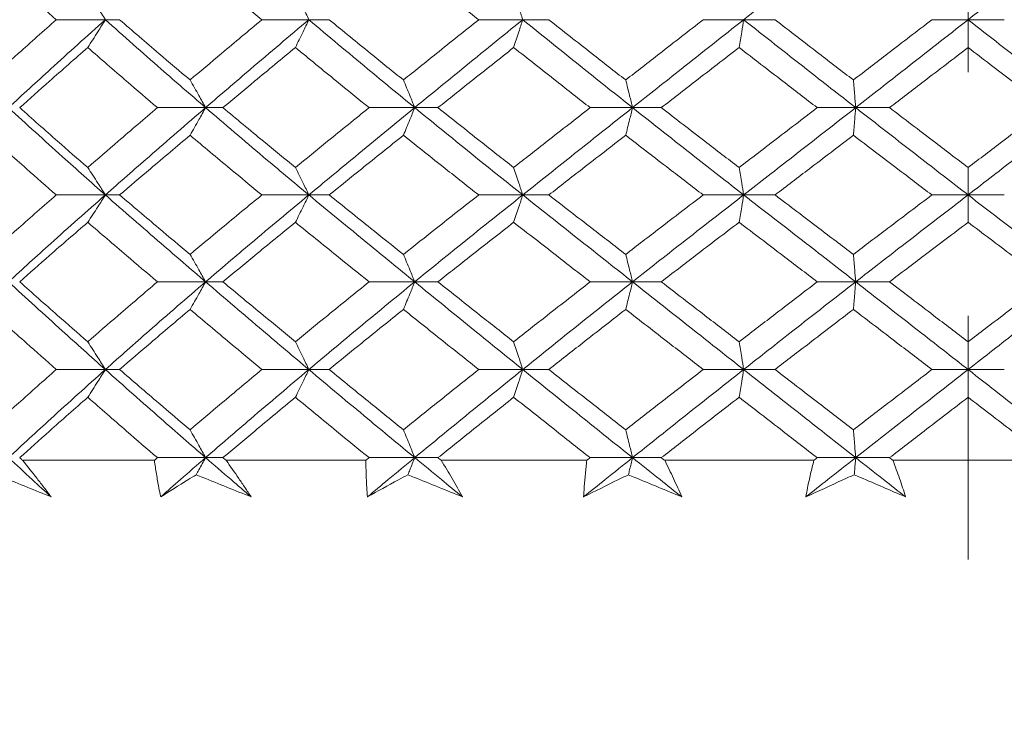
# Model space of a CAD drawing. Header units: inches. Extents: x 1.4 to 30, y 0.7 to 21.5.
# Tile 33 of 93: x 12.432 to 12.836, y 4.473 to 4.763. Entities that reach past the tile are written whole.
import ezdxf

# ---------------------------------------------------------------- set-up
doc = ezdxf.new("R2010")
doc.units = ezdxf.units.IN
doc.header["$MEASUREMENT"] = 0
doc.linetypes.add('CENTERX2', pattern=[0.8, 0.5, -0.1, 0.1, -0.1])

msp = doc.modelspace()

# ---------------------------------------------------------------- linework, layer by layer
at = {"color": 7, "linetype": 'CENTERX2', "lineweight": 0}
msp.add_line((12.8208, 0.74175), (12.8208, 9.13883), dxfattribs=at)
at = {"color": 7, "linetype": 'Continuous', "lineweight": 15}
for p, q in [((12.46671, 4.7633), (12.44654, 4.7633)), ((12.46671, 4.7633), (12.47257, 4.7633)), ((12.55023, 4.7633), (12.53095, 4.7633)), ((12.55023, 4.7633), (12.55857, 4.7633)), ((12.63801, 4.7633), (12.61993, 4.7633)), ((12.63801, 4.7633), (12.64871, 4.7633)), ((12.72868, 4.7633), (12.71208, 4.7633)), ((12.72868, 4.7633), (12.74155, 4.7633)), ((12.8208, 4.7633), (12.80595, 4.7633)), ((12.8208, 4.7633), (12.83565, 4.7633)), ((12.50785, 4.72721), (12.48809, 4.72721)), ((12.50785, 4.72721), (12.51497, 4.72721)), ((12.59367, 4.72721), (12.57496, 4.72721)), ((12.59367, 4.72721), (12.60321, 4.72721)), ((12.68307, 4.72721), (12.6657, 4.72721)), ((12.68307, 4.72721), (12.69488, 4.72721)), ((12.77465, 4.72721), (12.75889, 4.72721)), ((12.77465, 4.72721), (12.78854, 4.72721)), ((12.46671, 4.69139), (12.44654, 4.69139)), ((12.46671, 4.69139), (12.47257, 4.69139)), ((12.55023, 4.69139), (12.53095, 4.69139)), ((12.55023, 4.69139), (12.55857, 4.69139)), ((12.63801, 4.69139), (12.61993, 4.69139)), ((12.63801, 4.69139), (12.64871, 4.69139)), ((12.72868, 4.69139), (12.71208, 4.69139)), ((12.72868, 4.69139), (12.74155, 4.69139)), ((12.8208, 4.69139), (12.80595, 4.69139)), ((12.8208, 4.69139), (12.83565, 4.69139)), ((12.50785, 4.65572), (12.48809, 4.65572)), ((12.50785, 4.65572), (12.51497, 4.65572)), ((12.59367, 4.65572), (12.57496, 4.65572)), ((12.59367, 4.65572), (12.60321, 4.65572)), ((12.68307, 4.65572), (12.6657, 4.65572)), ((12.68307, 4.65572), (12.69488, 4.65572)), ((12.77465, 4.65572), (12.75889, 4.65572)), ((12.77465, 4.65572), (12.78854, 4.65572)), ((12.46671, 4.61975), (12.44654, 4.61975)), ((12.46671, 4.61975), (12.47257, 4.61975)), ((12.55023, 4.61975), (12.53095, 4.61975)), ((12.55023, 4.61975), (12.55857, 4.61975)), ((12.63801, 4.61975), (12.61993, 4.61975)), ((12.63801, 4.61975), (12.64871, 4.61975)), ((12.72868, 4.61975), (12.71208, 4.61975)), ((12.72868, 4.61975), (12.74155, 4.61975)), ((12.8208, 4.61975), (12.80595, 4.61975)), ((12.8208, 4.61975), (12.83565, 4.61975)), ((12.50785, 4.58358), (12.48809, 4.58358)), ((12.50785, 4.58358), (12.51497, 4.58358)), ((12.59367, 4.58358), (12.57496, 4.58358)), ((12.59367, 4.58358), (12.60321, 4.58358)), ((12.68307, 4.58358), (12.6657, 4.58358)), ((12.68307, 4.58358), (12.69488, 4.58358)), ((12.77465, 4.58358), (12.75889, 4.58358)), ((12.77465, 4.58358), (12.78854, 4.58358)), ((12.48682, 4.58249), (12.43276, 4.58249)), ((12.57362, 4.58249), (12.51626, 4.58249)), ((12.66432, 4.58249), (12.60456, 4.58249)), ((12.75749, 4.58249), (12.69627, 4.58249)), ((12.85165, 4.58249), (12.78995, 4.58249))]:
    msp.add_line(p, q, dxfattribs=at)
for points, knots in [([(12.77465, 4.79952), (12.76605, 4.79275), (12.7507, 4.78068), (12.73541, 4.76861), (12.72868, 4.7633)], [0, 0, 0, 0, 0.560166, 1, 1, 1, 1]), ([(12.86695, 4.79952), (12.85834, 4.79275), (12.84297, 4.78068), (12.82757, 4.76861), (12.8208, 4.7633)], [0, 0, 0, 0, 0.560166, 1, 1, 1, 1]), ([(12.41893, 4.7881), (12.42404, 4.78347), (12.43315, 4.7752), (12.44245, 4.76694), (12.44654, 4.7633)], [0, 0, 0, 0, 0.560157, 1, 1, 1, 1]), ([(12.50147, 4.7881), (12.50693, 4.78347), (12.51669, 4.7752), (12.52659, 4.76694), (12.53095, 4.7633)], [0, 0, 0, 0, 0.560157, 1, 1, 1, 1]), ([(12.58904, 4.7881), (12.59478, 4.78347), (12.60503, 4.7752), (12.61538, 4.76694), (12.61993, 4.7633)], [0, 0, 0, 0, 0.560157, 1, 1, 1, 1]), ([(12.45948, 4.77471), (12.46018, 4.77365), (12.46156, 4.77152), (12.46397, 4.76773), (12.46568, 4.76497), (12.46671, 4.7633)], [0, 0, 0, 0, 0.2840981, 0.5681962, 1, 1, 1, 1]), ([(12.54471, 4.77471), (12.54523, 4.77365), (12.54629, 4.77152), (12.54813, 4.76773), (12.54944, 4.76497), (12.55023, 4.7633)], [0, 0, 0, 0, 0.284098, 0.568196, 1, 1, 1, 1]), ([(12.63428, 4.77471), (12.63464, 4.77365), (12.63535, 4.77152), (12.6366, 4.76773), (12.63748, 4.76497), (12.63801, 4.7633)], [0, 0, 0, 0, 0.284098, 0.568196, 1, 1, 1, 1]), ([(12.44654, 4.7633), (12.44134, 4.75868), (12.43205, 4.75043), (12.42294, 4.74219), (12.41893, 4.73857)], [0, 0, 0, 0, 0.5603557, 1, 1, 1, 1]), ([(12.46671, 4.7633), (12.45919, 4.75655), (12.44577, 4.7445), (12.43271, 4.73249), (12.42697, 4.72721)], [0, 0, 0, 0, 0.5605943, 1, 1, 1, 1]), ([(12.45948, 4.75191), (12.46018, 4.75297), (12.46156, 4.75509), (12.46397, 4.75888), (12.46568, 4.76164), (12.46671, 4.7633)], [0, 0, 0, 0, 0.284211, 0.568422, 1, 1, 1, 1]), ([(12.46671, 4.7633), (12.4743, 4.75655), (12.48785, 4.7445), (12.50175, 4.73249), (12.50785, 4.72721)], [0, 0, 0, 0, 0.5605943, 1, 1, 1, 1]), ([(12.47257, 4.7633), (12.47792, 4.75868), (12.48748, 4.75043), (12.49719, 4.74219), (12.50147, 4.73857)], [0, 0, 0, 0, 0.560356, 1, 1, 1, 1]), ([(12.53095, 4.7633), (12.52541, 4.75868), (12.51552, 4.75043), (12.50576, 4.74219), (12.50147, 4.73857)], [0, 0, 0, 0, 0.560356, 1, 1, 1, 1]), ([(12.55023, 4.7633), (12.54224, 4.75655), (12.52798, 4.7445), (12.514, 4.73249), (12.50785, 4.72721)], [0, 0, 0, 0, 0.5605943, 1, 1, 1, 1]), ([(12.54471, 4.75191), (12.54523, 4.75297), (12.54629, 4.75509), (12.54813, 4.75888), (12.54944, 4.76164), (12.55023, 4.7633)], [0, 0, 0, 0, 0.284211, 0.568422, 1, 1, 1, 1]), ([(12.55023, 4.7633), (12.55827, 4.75655), (12.57263, 4.7445), (12.58725, 4.73249), (12.59367, 4.72721)], [0, 0, 0, 0, 0.560594, 1, 1, 1, 1]), ([(12.55857, 4.7633), (12.56423, 4.75868), (12.57432, 4.75043), (12.58454, 4.74219), (12.58904, 4.73857)], [0, 0, 0, 0, 0.560356, 1, 1, 1, 1]), ([(12.61993, 4.7633), (12.61414, 4.75868), (12.6038, 4.75043), (12.59354, 4.74219), (12.58904, 4.73857)], [0, 0, 0, 0, 0.560356, 1, 1, 1, 1]), ([(12.63801, 4.7633), (12.62968, 4.75655), (12.61481, 4.7445), (12.60013, 4.73249), (12.59367, 4.72721)], [0, 0, 0, 0, 0.560594, 1, 1, 1, 1]), ([(12.63428, 4.75191), (12.63464, 4.75297), (12.63535, 4.75509), (12.6366, 4.75888), (12.63748, 4.76164), (12.63801, 4.7633)], [0, 0, 0, 0, 0.2842111, 0.5684222, 1, 1, 1, 1]), ([(12.63801, 4.7633), (12.64638, 4.75655), (12.66132, 4.7445), (12.67643, 4.73249), (12.68307, 4.72721)], [0, 0, 0, 0, 0.560594, 1, 1, 1, 1]), ([(12.64871, 4.7633), (12.65458, 4.75868), (12.66506, 4.75043), (12.67562, 4.74219), (12.68026, 4.73857)], [0, 0, 0, 0, 0.560356, 1, 1, 1, 1]), ([(12.71208, 4.7633), (12.70613, 4.75868), (12.6955, 4.75043), (12.68492, 4.74219), (12.68026, 4.73857)], [0, 0, 0, 0, 0.560356, 1, 1, 1, 1]), ([(12.72868, 4.7633), (12.72013, 4.75655), (12.70489, 4.7445), (12.68973, 4.73249), (12.68307, 4.72721)], [0, 0, 0, 0, 0.560594, 1, 1, 1, 1]), ([(12.7268, 4.75191), (12.72698, 4.75297), (12.72734, 4.75509), (12.72797, 4.75888), (12.72841, 4.76164), (12.72868, 4.7633)], [0, 0, 0, 0, 0.284211, 0.568422, 1, 1, 1, 1]), ([(12.72868, 4.7633), (12.73725, 4.75655), (12.75252, 4.7445), (12.7679, 4.73249), (12.77465, 4.72721)], [0, 0, 0, 0, 0.560594, 1, 1, 1, 1]), ([(12.74155, 4.7633), (12.74755, 4.75868), (12.75825, 4.75043), (12.76899, 4.74219), (12.77371, 4.73857)], [0, 0, 0, 0, 0.560356, 1, 1, 1, 1]), ([(12.80595, 4.7633), (12.79992, 4.75868), (12.78918, 4.75043), (12.77843, 4.74219), (12.77371, 4.73857)], [0, 0, 0, 0, 0.560356, 1, 1, 1, 1]), ([(12.8208, 4.7633), (12.81218, 4.75655), (12.79679, 4.7445), (12.78141, 4.73249), (12.77465, 4.72721)], [0, 0, 0, 0, 0.560594, 1, 1, 1, 1]), ([(12.8208, 4.75191), (12.8208, 4.75297), (12.8208, 4.75509), (12.8208, 4.75888), (12.8208, 4.76164), (12.8208, 4.7633)], [0, 0, 0, 0, 0.284211, 0.568422, 1, 1, 1, 1]), ([(12.8208, 4.7633), (12.82942, 4.75655), (12.84481, 4.7445), (12.86019, 4.73249), (12.86695, 4.72721)], [0, 0, 0, 0, 0.560594, 1, 1, 1, 1]), ([(12.45948, 4.75191), (12.45422, 4.74729), (12.44483, 4.73905), (12.43561, 4.73083), (12.43155, 4.72721)], [0, 0, 0, 0, 0.560447, 1, 1, 1, 1]), ([(12.45948, 4.75191), (12.46478, 4.74729), (12.47423, 4.73905), (12.48386, 4.73083), (12.48809, 4.72721)], [0, 0, 0, 0, 0.560447, 1, 1, 1, 1]), ([(12.54471, 4.75191), (12.53912, 4.74729), (12.52915, 4.73905), (12.5193, 4.73083), (12.51497, 4.72721)], [0, 0, 0, 0, 0.560447, 1, 1, 1, 1]), ([(12.54471, 4.75191), (12.55032, 4.74729), (12.56034, 4.73905), (12.57049, 4.73083), (12.57496, 4.72721)], [0, 0, 0, 0, 0.560447, 1, 1, 1, 1]), ([(12.63428, 4.75191), (12.62846, 4.74729), (12.61806, 4.73905), (12.60774, 4.73083), (12.60321, 4.72721)], [0, 0, 0, 0, 0.560447, 1, 1, 1, 1]), ([(12.63428, 4.75191), (12.64013, 4.74729), (12.65056, 4.73905), (12.66108, 4.73083), (12.6657, 4.72721)], [0, 0, 0, 0, 0.560447, 1, 1, 1, 1]), ([(12.7268, 4.75191), (12.72083, 4.74729), (12.71017, 4.73905), (12.69955, 4.73083), (12.69488, 4.72721)], [0, 0, 0, 0, 0.560447, 1, 1, 1, 1]), ([(12.7268, 4.75191), (12.73278, 4.74729), (12.74346, 4.73905), (12.75418, 4.73083), (12.75889, 4.72721)], [0, 0, 0, 0, 0.560447, 1, 1, 1, 1]), ([(12.8208, 4.75191), (12.81477, 4.74729), (12.80402, 4.73905), (12.79327, 4.73083), (12.78854, 4.72721)], [0, 0, 0, 0, 0.560447, 1, 1, 1, 1]), ([(12.8208, 4.75191), (12.82683, 4.74729), (12.83758, 4.73905), (12.84833, 4.73083), (12.85306, 4.72721)], [0, 0, 0, 0, 0.560447, 1, 1, 1, 1]), ([(12.50147, 4.73857), (12.50208, 4.7375), (12.5033, 4.73538), (12.50543, 4.73161), (12.50694, 4.72886), (12.50785, 4.72721)], [0, 0, 0, 0, 0.2845988, 0.5691977, 1, 1, 1, 1]), ([(12.58904, 4.73857), (12.58948, 4.7375), (12.59037, 4.73538), (12.59192, 4.73161), (12.59301, 4.72886), (12.59367, 4.72721)], [0, 0, 0, 0, 0.284599, 0.569198, 1, 1, 1, 1]), ([(12.68026, 4.73857), (12.68053, 4.7375), (12.68107, 4.73538), (12.68201, 4.73161), (12.68267, 4.72886), (12.68307, 4.72721)], [0, 0, 0, 0, 0.284599, 0.569198, 1, 1, 1, 1]), ([(12.77371, 4.73857), (12.7738, 4.7375), (12.77398, 4.73538), (12.77429, 4.73161), (12.77451, 4.72886), (12.77465, 4.72721)], [0, 0, 0, 0, 0.284599, 0.569198, 1, 1, 1, 1]), ([(12.42697, 4.72721), (12.43429, 4.7205), (12.44735, 4.70853), (12.4608, 4.69662), (12.46671, 4.69139)], [0, 0, 0, 0, 0.5610212, 1, 1, 1, 1]), ([(12.43155, 4.72721), (12.43672, 4.72261), (12.44594, 4.71441), (12.45535, 4.70623), (12.45948, 4.70264)], [0, 0, 0, 0, 0.560645, 1, 1, 1, 1]), ([(12.48809, 4.72721), (12.4827, 4.72261), (12.4731, 4.71441), (12.46364, 4.70623), (12.45948, 4.70264)], [0, 0, 0, 0, 0.560645, 1, 1, 1, 1]), ([(12.50785, 4.72721), (12.50008, 4.7205), (12.48623, 4.70853), (12.47266, 4.69662), (12.46671, 4.69139)], [0, 0, 0, 0, 0.561021, 1, 1, 1, 1]), ([(12.50147, 4.71588), (12.50208, 4.71694), (12.5033, 4.71906), (12.50543, 4.72282), (12.50694, 4.72556), (12.50785, 4.72721)], [0, 0, 0, 0, 0.2848406, 0.5696813, 1, 1, 1, 1]), ([(12.50785, 4.72721), (12.51569, 4.7205), (12.52966, 4.70853), (12.54395, 4.69662), (12.55023, 4.69139)], [0, 0, 0, 0, 0.5610212, 1, 1, 1, 1]), ([(12.51497, 4.72721), (12.52048, 4.72261), (12.53033, 4.71441), (12.54032, 4.70623), (12.54471, 4.70264)], [0, 0, 0, 0, 0.560645, 1, 1, 1, 1]), ([(12.57496, 4.72721), (12.56928, 4.72261), (12.55914, 4.71441), (12.54911, 4.70623), (12.54471, 4.70264)], [0, 0, 0, 0, 0.560645, 1, 1, 1, 1]), ([(12.59367, 4.72721), (12.58549, 4.7205), (12.57091, 4.70853), (12.55654, 4.69662), (12.55023, 4.69139)], [0, 0, 0, 0, 0.561021, 1, 1, 1, 1]), ([(12.58904, 4.71588), (12.58948, 4.71694), (12.59037, 4.71906), (12.59192, 4.72282), (12.59301, 4.72556), (12.59367, 4.72721)], [0, 0, 0, 0, 0.284841, 0.569681, 1, 1, 1, 1]), ([(12.59367, 4.72721), (12.6019, 4.7205), (12.61656, 4.70853), (12.63147, 4.69662), (12.63801, 4.69139)], [0, 0, 0, 0, 0.5610212, 1, 1, 1, 1]), ([(12.60321, 4.72721), (12.60899, 4.72261), (12.61929, 4.71441), (12.62971, 4.70623), (12.63428, 4.70264)], [0, 0, 0, 0, 0.560645, 1, 1, 1, 1]), ([(12.6657, 4.72721), (12.65981, 4.72261), (12.64931, 4.71441), (12.63887, 4.70623), (12.63428, 4.70264)], [0, 0, 0, 0, 0.560645, 1, 1, 1, 1]), ([(12.68307, 4.72721), (12.67462, 4.7205), (12.65954, 4.70853), (12.64458, 4.69662), (12.63801, 4.69139)], [0, 0, 0, 0, 0.561021, 1, 1, 1, 1]), ([(12.68026, 4.71588), (12.68053, 4.71694), (12.68107, 4.71906), (12.68201, 4.72282), (12.68268, 4.72556), (12.68307, 4.72721)], [0, 0, 0, 0, 0.284841, 0.569681, 1, 1, 1, 1]), ([(12.68307, 4.72721), (12.69156, 4.7205), (12.70669, 4.70853), (12.72197, 4.69662), (12.72868, 4.69139)], [0, 0, 0, 0, 0.5610212, 1, 1, 1, 1]), ([(12.69488, 4.72721), (12.70083, 4.72261), (12.71143, 4.71441), (12.72211, 4.70623), (12.7268, 4.70264)], [0, 0, 0, 0, 0.560645, 1, 1, 1, 1]), ([(12.75889, 4.72721), (12.75289, 4.72261), (12.74218, 4.71441), (12.7315, 4.70623), (12.7268, 4.70264)], [0, 0, 0, 0, 0.560645, 1, 1, 1, 1]), ([(12.77465, 4.72721), (12.76604, 4.7205), (12.75071, 4.70853), (12.7354, 4.69662), (12.72868, 4.69139)], [0, 0, 0, 0, 0.561021, 1, 1, 1, 1]), ([(12.77371, 4.71588), (12.7738, 4.71694), (12.77398, 4.71906), (12.77429, 4.72282), (12.77452, 4.72556), (12.77465, 4.72721)], [0, 0, 0, 0, 0.284841, 0.569681, 1, 1, 1, 1]), ([(12.77465, 4.72721), (12.78326, 4.7205), (12.79862, 4.70853), (12.81403, 4.69662), (12.8208, 4.69139)], [0, 0, 0, 0, 0.561021, 1, 1, 1, 1]), ([(12.78854, 4.72721), (12.79456, 4.72261), (12.8053, 4.71441), (12.81607, 4.70623), (12.8208, 4.70264)], [0, 0, 0, 0, 0.560645, 1, 1, 1, 1]), ([(12.86695, 4.72721), (12.85834, 4.7205), (12.84298, 4.70853), (12.82757, 4.69662), (12.8208, 4.69139)], [0, 0, 0, 0, 0.5610212, 1, 1, 1, 1]), ([(12.85306, 4.72721), (12.84704, 4.72261), (12.8363, 4.71441), (12.82553, 4.70623), (12.8208, 4.70264)], [0, 0, 0, 0, 0.560645, 1, 1, 1, 1]), ([(12.41893, 4.71588), (12.42404, 4.7113), (12.43315, 4.70312), (12.44245, 4.69497), (12.44654, 4.69139)], [0, 0, 0, 0, 0.560736, 1, 1, 1, 1]), ([(12.50147, 4.71588), (12.49603, 4.7113), (12.48633, 4.70312), (12.47677, 4.69497), (12.47257, 4.69139)], [0, 0, 0, 0, 0.560736, 1, 1, 1, 1]), ([(12.50147, 4.71588), (12.50693, 4.7113), (12.51669, 4.70312), (12.5266, 4.69497), (12.53095, 4.69139)], [0, 0, 0, 0, 0.560736, 1, 1, 1, 1]), ([(12.58904, 4.71588), (12.58332, 4.7113), (12.57312, 4.70312), (12.56301, 4.69497), (12.55857, 4.69139)], [0, 0, 0, 0, 0.560736, 1, 1, 1, 1]), ([(12.58904, 4.71588), (12.59478, 4.7113), (12.60502, 4.70312), (12.61538, 4.69497), (12.61993, 4.69139)], [0, 0, 0, 0, 0.560736, 1, 1, 1, 1]), ([(12.68026, 4.71588), (12.67435, 4.7113), (12.66381, 4.70312), (12.65331, 4.69497), (12.64871, 4.69139)], [0, 0, 0, 0, 0.560736, 1, 1, 1, 1]), ([(12.68026, 4.71588), (12.68619, 4.7113), (12.69676, 4.70312), (12.70741, 4.69497), (12.71208, 4.69139)], [0, 0, 0, 0, 0.560736, 1, 1, 1, 1]), ([(12.77371, 4.71588), (12.7677, 4.7113), (12.75697, 4.70312), (12.74626, 4.69497), (12.74155, 4.69139)], [0, 0, 0, 0, 0.560736, 1, 1, 1, 1]), ([(12.77371, 4.71588), (12.77972, 4.7113), (12.79045, 4.70312), (12.80122, 4.69497), (12.80595, 4.69139)], [0, 0, 0, 0, 0.560736, 1, 1, 1, 1]), ([(12.45948, 4.70264), (12.46018, 4.70159), (12.46157, 4.69948), (12.46398, 4.69574), (12.46569, 4.69302), (12.46671, 4.69139)], [0, 0, 0, 0, 0.285509, 0.571018, 1, 1, 1, 1]), ([(12.54471, 4.70264), (12.54524, 4.70159), (12.5463, 4.69948), (12.54814, 4.69574), (12.54945, 4.69302), (12.55023, 4.69139)], [0, 0, 0, 0, 0.285509, 0.571018, 1, 1, 1, 1]), ([(12.63428, 4.70264), (12.63464, 4.70159), (12.63536, 4.69948), (12.6366, 4.69574), (12.63748, 4.69302), (12.63801, 4.69139)], [0, 0, 0, 0, 0.285509, 0.571018, 1, 1, 1, 1]), ([(12.7268, 4.70264), (12.72698, 4.70159), (12.72734, 4.69948), (12.72797, 4.69574), (12.72841, 4.69302), (12.72868, 4.69139)], [0, 0, 0, 0, 0.285509, 0.571018, 1, 1, 1, 1]), ([(12.8208, 4.70264), (12.8208, 4.70159), (12.8208, 4.69948), (12.8208, 4.69574), (12.8208, 4.69302), (12.8208, 4.69139)], [0, 0, 0, 0, 0.2855092, 0.5710184, 1, 1, 1, 1]), ([(12.44654, 4.69139), (12.44134, 4.68684), (12.43204, 4.67872), (12.42294, 4.67058), (12.41893, 4.667)], [0, 0, 0, 0, 0.559555, 1, 1, 1, 1]), ([(12.46671, 4.69139), (12.4592, 4.68475), (12.44576, 4.67289), (12.43272, 4.66098), (12.42697, 4.65572)], [0, 0, 0, 0, 0.559075, 1, 1, 1, 1]), ([(12.45948, 4.68017), (12.46018, 4.68122), (12.46157, 4.68332), (12.46398, 4.68705), (12.46569, 4.68976), (12.46671, 4.69139)], [0, 0, 0, 0, 0.2858615, 0.5717236, 1, 1, 1, 1]), ([(12.46671, 4.69139), (12.4743, 4.68475), (12.48787, 4.67289), (12.50174, 4.66098), (12.50785, 4.65572)], [0, 0, 0, 0, 0.559075, 1, 1, 1, 1]), ([(12.47257, 4.69139), (12.47792, 4.68684), (12.48748, 4.67872), (12.49719, 4.67058), (12.50147, 4.667)], [0, 0, 0, 0, 0.559555, 1, 1, 1, 1]), ([(12.53095, 4.69139), (12.52541, 4.68684), (12.51551, 4.67872), (12.50576, 4.67058), (12.50147, 4.667)], [0, 0, 0, 0, 0.559555, 1, 1, 1, 1]), ([(12.55023, 4.69139), (12.54224, 4.68475), (12.52796, 4.67289), (12.51401, 4.66098), (12.50785, 4.65572)], [0, 0, 0, 0, 0.559075, 1, 1, 1, 1]), ([(12.54471, 4.68017), (12.54524, 4.68122), (12.5463, 4.68332), (12.54814, 4.68705), (12.54945, 4.68976), (12.55023, 4.69139)], [0, 0, 0, 0, 0.285861, 0.571724, 1, 1, 1, 1]), ([(12.55023, 4.69139), (12.55827, 4.68475), (12.57265, 4.67289), (12.58724, 4.66098), (12.59367, 4.65572)], [0, 0, 0, 0, 0.559075, 1, 1, 1, 1]), ([(12.55857, 4.69139), (12.56423, 4.68684), (12.57433, 4.67872), (12.58454, 4.67058), (12.58904, 4.667)], [0, 0, 0, 0, 0.5595554, 1, 1, 1, 1]), ([(12.61993, 4.69139), (12.61414, 4.68684), (12.60379, 4.67872), (12.59355, 4.67058), (12.58904, 4.667)], [0, 0, 0, 0, 0.559555, 1, 1, 1, 1]), ([(12.63801, 4.69139), (12.62969, 4.68475), (12.61479, 4.67289), (12.60013, 4.66098), (12.59367, 4.65572)], [0, 0, 0, 0, 0.559075, 1, 1, 1, 1]), ([(12.63428, 4.68017), (12.63464, 4.68122), (12.63536, 4.68332), (12.6366, 4.68705), (12.63749, 4.68976), (12.63801, 4.69139)], [0, 0, 0, 0, 0.285861, 0.571724, 1, 1, 1, 1]), ([(12.63801, 4.69139), (12.64638, 4.68475), (12.66134, 4.67289), (12.67642, 4.66098), (12.68307, 4.65572)], [0, 0, 0, 0, 0.5590747, 1, 1, 1, 1]), ([(12.64871, 4.69139), (12.65458, 4.68684), (12.66507, 4.67872), (12.67562, 4.67058), (12.68026, 4.667)], [0, 0, 0, 0, 0.559555, 1, 1, 1, 1]), ([(12.71208, 4.69139), (12.70613, 4.68684), (12.69549, 4.67872), (12.68492, 4.67058), (12.68026, 4.667)], [0, 0, 0, 0, 0.559555, 1, 1, 1, 1]), ([(12.72868, 4.69139), (12.72014, 4.68475), (12.70487, 4.67289), (12.68974, 4.66098), (12.68307, 4.65572)], [0, 0, 0, 0, 0.5590747, 1, 1, 1, 1]), ([(12.7268, 4.68017), (12.72698, 4.68122), (12.72734, 4.68332), (12.72797, 4.68705), (12.72841, 4.68976), (12.72868, 4.69139)], [0, 0, 0, 0, 0.285861, 0.571724, 1, 1, 1, 1]), ([(12.72868, 4.69139), (12.73724, 4.68475), (12.75255, 4.67289), (12.76789, 4.66098), (12.77465, 4.65572)], [0, 0, 0, 0, 0.5590747, 1, 1, 1, 1]), ([(12.74155, 4.69139), (12.74755, 4.68684), (12.75826, 4.67872), (12.76898, 4.67058), (12.77371, 4.667)], [0, 0, 0, 0, 0.559555, 1, 1, 1, 1]), ([(12.80595, 4.69139), (12.79993, 4.68684), (12.78917, 4.67872), (12.77843, 4.67058), (12.77371, 4.667)], [0, 0, 0, 0, 0.559555, 1, 1, 1, 1]), ([(12.8208, 4.69139), (12.81218, 4.68475), (12.79677, 4.67289), (12.78142, 4.66098), (12.77465, 4.65572)], [0, 0, 0, 0, 0.559075, 1, 1, 1, 1]), ([(12.8208, 4.68017), (12.8208, 4.68122), (12.8208, 4.68332), (12.8208, 4.68705), (12.8208, 4.68976), (12.8208, 4.69139)], [0, 0, 0, 0, 0.285861, 0.571724, 1, 1, 1, 1]), ([(12.8208, 4.69139), (12.82942, 4.68475), (12.84483, 4.67289), (12.86018, 4.66098), (12.86695, 4.65572)], [0, 0, 0, 0, 0.5590747, 1, 1, 1, 1]), ([(12.45948, 4.68017), (12.45423, 4.67562), (12.44482, 4.66749), (12.43561, 4.65932), (12.43155, 4.65572)], [0, 0, 0, 0, 0.559215, 1, 1, 1, 1]), ([(12.45948, 4.68017), (12.46478, 4.67562), (12.47425, 4.66749), (12.48385, 4.65932), (12.48809, 4.65572)], [0, 0, 0, 0, 0.559215, 1, 1, 1, 1]), ([(12.54471, 4.68017), (12.53912, 4.67562), (12.52913, 4.66749), (12.5193, 4.65932), (12.51497, 4.65572)], [0, 0, 0, 0, 0.559215, 1, 1, 1, 1]), ([(12.54471, 4.68017), (12.55032, 4.67562), (12.56035, 4.66749), (12.57049, 4.65932), (12.57496, 4.65572)], [0, 0, 0, 0, 0.559215, 1, 1, 1, 1]), ([(12.63428, 4.68017), (12.62846, 4.67562), (12.61805, 4.66749), (12.60775, 4.65932), (12.60321, 4.65572)], [0, 0, 0, 0, 0.559215, 1, 1, 1, 1]), ([(12.63428, 4.68017), (12.64012, 4.67562), (12.65057, 4.66749), (12.66107, 4.65932), (12.6657, 4.65572)], [0, 0, 0, 0, 0.559215, 1, 1, 1, 1]), ([(12.7268, 4.68017), (12.72083, 4.67562), (12.71016, 4.66749), (12.69955, 4.65932), (12.69488, 4.65572)], [0, 0, 0, 0, 0.559215, 1, 1, 1, 1]), ([(12.7268, 4.68017), (12.73278, 4.67562), (12.74347, 4.66749), (12.75417, 4.65932), (12.75889, 4.65572)], [0, 0, 0, 0, 0.559215, 1, 1, 1, 1]), ([(12.8208, 4.68017), (12.81478, 4.67562), (12.80401, 4.66749), (12.79327, 4.65932), (12.78854, 4.65572)], [0, 0, 0, 0, 0.559215, 1, 1, 1, 1]), ([(12.8208, 4.68017), (12.82682, 4.67562), (12.83759, 4.66749), (12.84833, 4.65932), (12.85306, 4.65572)], [0, 0, 0, 0, 0.559215, 1, 1, 1, 1]), ([(12.50147, 4.667), (12.50208, 4.66594), (12.5033, 4.66384), (12.50544, 4.66009), (12.50695, 4.65736), (12.50785, 4.65572)], [0, 0, 0, 0, 0.285309, 0.570618, 1, 1, 1, 1]), ([(12.58904, 4.667), (12.58948, 4.66594), (12.59037, 4.66384), (12.59192, 4.66009), (12.59301, 4.65736), (12.59367, 4.65572)], [0, 0, 0, 0, 0.285309, 0.570618, 1, 1, 1, 1]), ([(12.68026, 4.667), (12.68053, 4.66594), (12.68107, 4.66384), (12.68201, 4.66009), (12.68268, 4.65736), (12.68307, 4.65572)], [0, 0, 0, 0, 0.285309, 0.570618, 1, 1, 1, 1]), ([(12.77371, 4.667), (12.7738, 4.66594), (12.77398, 4.66384), (12.77429, 4.66009), (12.77452, 4.65736), (12.77465, 4.65572)], [0, 0, 0, 0, 0.2853089, 0.5706178, 1, 1, 1, 1]), ([(12.42697, 4.65572), (12.43428, 4.64903), (12.44737, 4.63706), (12.46079, 4.62504), (12.46671, 4.61975)], [0, 0, 0, 0, 0.559203, 1, 1, 1, 1]), ([(12.43155, 4.65572), (12.43672, 4.65114), (12.44595, 4.64295), (12.45535, 4.63473), (12.45948, 4.63111)], [0, 0, 0, 0, 0.559413, 1, 1, 1, 1]), ([(12.48809, 4.65572), (12.48271, 4.65114), (12.47309, 4.64295), (12.46365, 4.63473), (12.45948, 4.63111)], [0, 0, 0, 0, 0.559413, 1, 1, 1, 1]), ([(12.50785, 4.65572), (12.50009, 4.64903), (12.4862, 4.63706), (12.47267, 4.62504), (12.46671, 4.61975)], [0, 0, 0, 0, 0.5592027, 1, 1, 1, 1]), ([(12.50147, 4.64441), (12.50208, 4.64547), (12.5033, 4.64759), (12.50543, 4.65135), (12.50694, 4.65408), (12.50785, 4.65572)], [0, 0, 0, 0, 0.285003, 0.570006, 1, 1, 1, 1]), ([(12.50785, 4.65572), (12.51568, 4.64903), (12.52968, 4.63706), (12.54394, 4.62504), (12.55023, 4.61975)], [0, 0, 0, 0, 0.559203, 1, 1, 1, 1]), ([(12.51497, 4.65572), (12.52048, 4.65114), (12.53034, 4.64295), (12.54031, 4.63473), (12.54471, 4.63111)], [0, 0, 0, 0, 0.559413, 1, 1, 1, 1]), ([(12.57496, 4.65572), (12.56928, 4.65114), (12.55913, 4.64295), (12.54912, 4.63473), (12.54471, 4.63111)], [0, 0, 0, 0, 0.559413, 1, 1, 1, 1]), ([(12.59367, 4.65572), (12.5855, 4.64903), (12.57089, 4.63706), (12.55655, 4.62504), (12.55023, 4.61975)], [0, 0, 0, 0, 0.559203, 1, 1, 1, 1]), ([(12.58904, 4.64441), (12.58948, 4.64547), (12.59037, 4.64759), (12.59192, 4.65135), (12.59301, 4.65408), (12.59367, 4.65572)], [0, 0, 0, 0, 0.285003, 0.570006, 1, 1, 1, 1]), ([(12.59367, 4.65572), (12.60189, 4.64903), (12.61659, 4.63706), (12.63146, 4.62504), (12.63801, 4.61975)], [0, 0, 0, 0, 0.5592027, 1, 1, 1, 1]), ([(12.60321, 4.65572), (12.60898, 4.65114), (12.6193, 4.64295), (12.6297, 4.63473), (12.63428, 4.63111)], [0, 0, 0, 0, 0.559413, 1, 1, 1, 1]), ([(12.6657, 4.65572), (12.65982, 4.65114), (12.6493, 4.64295), (12.63888, 4.63473), (12.63428, 4.63111)], [0, 0, 0, 0, 0.559413, 1, 1, 1, 1]), ([(12.68307, 4.65572), (12.67462, 4.64903), (12.65951, 4.63706), (12.64459, 4.62504), (12.63801, 4.61975)], [0, 0, 0, 0, 0.559203, 1, 1, 1, 1]), ([(12.68026, 4.64441), (12.68053, 4.64547), (12.68107, 4.64759), (12.68201, 4.65135), (12.68268, 4.65408), (12.68307, 4.65572)], [0, 0, 0, 0, 0.2850029, 0.5700059, 1, 1, 1, 1]), ([(12.68307, 4.65572), (12.69155, 4.64903), (12.70672, 4.63706), (12.72196, 4.62504), (12.72868, 4.61975)], [0, 0, 0, 0, 0.5592027, 1, 1, 1, 1]), ([(12.69488, 4.65572), (12.70082, 4.65114), (12.71145, 4.64295), (12.7221, 4.63473), (12.7268, 4.63111)], [0, 0, 0, 0, 0.559413, 1, 1, 1, 1]), ([(12.75889, 4.65572), (12.75289, 4.65114), (12.74217, 4.64295), (12.7315, 4.63473), (12.7268, 4.63111)], [0, 0, 0, 0, 0.559413, 1, 1, 1, 1]), ([(12.77465, 4.65572), (12.76605, 4.64903), (12.75068, 4.63706), (12.73541, 4.62504), (12.72868, 4.61975)], [0, 0, 0, 0, 0.5592027, 1, 1, 1, 1]), ([(12.77371, 4.64441), (12.7738, 4.64547), (12.77398, 4.64759), (12.77422, 4.65054), (12.77445, 4.65325), (12.77458, 4.6549), (12.77465, 4.65572)], [0, 0, 0, 0, 0.285002, 0.570005, 0.784999, 1, 1, 1, 1]), ([(12.77465, 4.65572), (12.78325, 4.64903), (12.79864, 4.63706), (12.81402, 4.62504), (12.8208, 4.61975)], [0, 0, 0, 0, 0.559203, 1, 1, 1, 1]), ([(12.78854, 4.65572), (12.79456, 4.65114), (12.80532, 4.64295), (12.81606, 4.63473), (12.8208, 4.63111)], [0, 0, 0, 0, 0.559413, 1, 1, 1, 1]), ([(12.86695, 4.65572), (12.85835, 4.64903), (12.84296, 4.63706), (12.82758, 4.62504), (12.8208, 4.61975)], [0, 0, 0, 0, 0.559203, 1, 1, 1, 1]), ([(12.85306, 4.65572), (12.84704, 4.65114), (12.83628, 4.64295), (12.82554, 4.63473), (12.8208, 4.63111)], [0, 0, 0, 0, 0.559413, 1, 1, 1, 1]), ([(12.41893, 4.64441), (12.42403, 4.63982), (12.43316, 4.6316), (12.44245, 4.62337), (12.44654, 4.61975)], [0, 0, 0, 0, 0.559504, 1, 1, 1, 1]), ([(12.50147, 4.64441), (12.49603, 4.63982), (12.48632, 4.6316), (12.47678, 4.62337), (12.47257, 4.61975)], [0, 0, 0, 0, 0.559504, 1, 1, 1, 1]), ([(12.50147, 4.64441), (12.50693, 4.63982), (12.5167, 4.6316), (12.52659, 4.62337), (12.53095, 4.61975)], [0, 0, 0, 0, 0.559504, 1, 1, 1, 1]), ([(12.58904, 4.64441), (12.58332, 4.63982), (12.5731, 4.6316), (12.56302, 4.62337), (12.55857, 4.61975)], [0, 0, 0, 0, 0.5595044, 1, 1, 1, 1]), ([(12.58904, 4.64441), (12.59478, 4.63982), (12.60503, 4.6316), (12.61538, 4.62337), (12.61993, 4.61975)], [0, 0, 0, 0, 0.559504, 1, 1, 1, 1]), ([(12.68026, 4.64441), (12.67436, 4.63982), (12.66379, 4.6316), (12.65332, 4.62337), (12.64871, 4.61975)], [0, 0, 0, 0, 0.559504, 1, 1, 1, 1]), ([(12.68026, 4.64441), (12.68619, 4.63982), (12.69677, 4.6316), (12.7074, 4.62337), (12.71208, 4.61975)], [0, 0, 0, 0, 0.559504, 1, 1, 1, 1]), ([(12.77371, 4.64441), (12.7677, 4.63982), (12.75696, 4.6316), (12.74627, 4.62337), (12.74155, 4.61975)], [0, 0, 0, 0, 0.559504, 1, 1, 1, 1]), ([(12.77371, 4.64441), (12.77972, 4.63982), (12.79047, 4.6316), (12.80121, 4.62337), (12.80595, 4.61975)], [0, 0, 0, 0, 0.559504, 1, 1, 1, 1]), ([(12.45948, 4.63111), (12.46018, 4.63005), (12.46156, 4.62793), (12.46397, 4.62416), (12.46568, 4.6214), (12.46671, 4.61975)], [0, 0, 0, 0, 0.284475, 0.568949, 1, 1, 1, 1]), ([(12.54471, 4.63111), (12.54524, 4.63005), (12.54629, 4.62793), (12.54814, 4.62416), (12.54944, 4.6214), (12.55023, 4.61975)], [0, 0, 0, 0, 0.284475, 0.568949, 1, 1, 1, 1]), ([(12.63428, 4.63111), (12.63464, 4.63005), (12.63535, 4.62793), (12.6366, 4.62416), (12.63748, 4.6214), (12.63801, 4.61975)], [0, 0, 0, 0, 0.284475, 0.568949, 1, 1, 1, 1]), ([(12.7268, 4.63111), (12.72698, 4.63005), (12.72734, 4.62793), (12.72797, 4.62416), (12.72841, 4.6214), (12.72868, 4.61975)], [0, 0, 0, 0, 0.284475, 0.568949, 1, 1, 1, 1]), ([(12.8208, 4.63111), (12.8208, 4.63005), (12.8208, 4.62793), (12.8208, 4.62416), (12.8208, 4.6214), (12.8208, 4.61975)], [0, 0, 0, 0, 0.284475, 0.568949, 1, 1, 1, 1]), ([(12.44654, 4.61975), (12.44134, 4.61513), (12.43205, 4.60688), (12.42294, 4.59863), (12.41893, 4.59499)], [0, 0, 0, 0, 0.559703, 1, 1, 1, 1]), ([(12.46671, 4.61975), (12.45919, 4.613), (12.44576, 4.60096), (12.43271, 4.58889), (12.42697, 4.58358)], [0, 0, 0, 0, 0.559631, 1, 1, 1, 1]), ([(12.45948, 4.60836), (12.46018, 4.60942), (12.46156, 4.61155), (12.46397, 4.61533), (12.46568, 4.61809), (12.46671, 4.61975)], [0, 0, 0, 0, 0.284297, 0.568594, 1, 1, 1, 1]), ([(12.46671, 4.61975), (12.4743, 4.613), (12.48786, 4.60096), (12.50174, 4.58889), (12.50785, 4.58358)], [0, 0, 0, 0, 0.559631, 1, 1, 1, 1]), ([(12.47257, 4.61975), (12.47792, 4.61513), (12.48748, 4.60688), (12.49719, 4.59863), (12.50147, 4.59499)], [0, 0, 0, 0, 0.559703, 1, 1, 1, 1]), ([(12.53095, 4.61975), (12.52541, 4.61513), (12.51551, 4.60688), (12.50576, 4.59863), (12.50147, 4.59499)], [0, 0, 0, 0, 0.559703, 1, 1, 1, 1]), ([(12.55023, 4.61975), (12.54224, 4.613), (12.52797, 4.60096), (12.514, 4.58889), (12.50785, 4.58358)], [0, 0, 0, 0, 0.559631, 1, 1, 1, 1]), ([(12.54471, 4.60836), (12.54523, 4.60942), (12.54629, 4.61155), (12.54813, 4.61533), (12.54944, 4.61809), (12.55023, 4.61975)], [0, 0, 0, 0, 0.284297, 0.568594, 1, 1, 1, 1]), ([(12.55023, 4.61975), (12.55827, 4.613), (12.57264, 4.60096), (12.58724, 4.58889), (12.59367, 4.58358)], [0, 0, 0, 0, 0.559631, 1, 1, 1, 1]), ([(12.55857, 4.61975), (12.56423, 4.61513), (12.57433, 4.60688), (12.58454, 4.59863), (12.58904, 4.59499)], [0, 0, 0, 0, 0.559703, 1, 1, 1, 1]), ([(12.61993, 4.61975), (12.61414, 4.61513), (12.60379, 4.60688), (12.59355, 4.59863), (12.58904, 4.59499)], [0, 0, 0, 0, 0.559703, 1, 1, 1, 1]), ([(12.63801, 4.61975), (12.62968, 4.613), (12.6148, 4.60096), (12.60013, 4.58889), (12.59367, 4.58358)], [0, 0, 0, 0, 0.5596306, 1, 1, 1, 1]), ([(12.63428, 4.60836), (12.63464, 4.60942), (12.63535, 4.61155), (12.6366, 4.61533), (12.63748, 4.61809), (12.63801, 4.61975)], [0, 0, 0, 0, 0.2842971, 0.5685943, 1, 1, 1, 1]), ([(12.63801, 4.61975), (12.64638, 4.613), (12.66133, 4.60096), (12.67643, 4.58889), (12.68307, 4.58358)], [0, 0, 0, 0, 0.559631, 1, 1, 1, 1]), ([(12.64871, 4.61975), (12.65458, 4.61513), (12.66507, 4.60688), (12.67562, 4.59863), (12.68026, 4.59499)], [0, 0, 0, 0, 0.559703, 1, 1, 1, 1]), ([(12.71208, 4.61975), (12.70613, 4.61513), (12.69549, 4.60688), (12.68492, 4.59863), (12.68026, 4.59499)], [0, 0, 0, 0, 0.559703, 1, 1, 1, 1]), ([(12.72868, 4.61975), (12.72014, 4.613), (12.70487, 4.60096), (12.68974, 4.58889), (12.68307, 4.58358)], [0, 0, 0, 0, 0.5596306, 1, 1, 1, 1]), ([(12.7268, 4.60836), (12.72698, 4.60942), (12.72734, 4.61155), (12.72797, 4.61533), (12.72841, 4.61809), (12.72868, 4.61975)], [0, 0, 0, 0, 0.284297, 0.568594, 1, 1, 1, 1]), ([(12.72868, 4.61975), (12.73724, 4.613), (12.75254, 4.60096), (12.76789, 4.58889), (12.77465, 4.58358)], [0, 0, 0, 0, 0.559631, 1, 1, 1, 1]), ([(12.74155, 4.61975), (12.74755, 4.61513), (12.75826, 4.60688), (12.76898, 4.59863), (12.77371, 4.59499)], [0, 0, 0, 0, 0.559703, 1, 1, 1, 1]), ([(12.80595, 4.61975), (12.79993, 4.61513), (12.78917, 4.60688), (12.77843, 4.59863), (12.77371, 4.59499)], [0, 0, 0, 0, 0.559703, 1, 1, 1, 1]), ([(12.8208, 4.61975), (12.81218, 4.613), (12.79678, 4.60096), (12.78141, 4.58889), (12.77465, 4.58358)], [0, 0, 0, 0, 0.559631, 1, 1, 1, 1]), ([(12.8208, 4.60836), (12.8208, 4.60942), (12.8208, 4.61155), (12.8208, 4.61533), (12.8208, 4.61809), (12.8208, 4.61975)], [0, 0, 0, 0, 0.284297, 0.568594, 1, 1, 1, 1]), ([(12.8208, 4.61975), (12.82942, 4.613), (12.84482, 4.60096), (12.86019, 4.58889), (12.86695, 4.58358)], [0, 0, 0, 0, 0.559631, 1, 1, 1, 1]), ([(12.45948, 4.60836), (12.45422, 4.60374), (12.44483, 4.59548), (12.43561, 4.58721), (12.43155, 4.58358)], [0, 0, 0, 0, 0.559794, 1, 1, 1, 1]), ([(12.45948, 4.60836), (12.46478, 4.60374), (12.47424, 4.59548), (12.48386, 4.58721), (12.48809, 4.58358)], [0, 0, 0, 0, 0.559794, 1, 1, 1, 1]), ([(12.54471, 4.60836), (12.53912, 4.60374), (12.52914, 4.59548), (12.5193, 4.58721), (12.51497, 4.58358)], [0, 0, 0, 0, 0.559794, 1, 1, 1, 1]), ([(12.54471, 4.60836), (12.55032, 4.60374), (12.56035, 4.59548), (12.57049, 4.58721), (12.57496, 4.58358)], [0, 0, 0, 0, 0.559794, 1, 1, 1, 1]), ([(12.63428, 4.60836), (12.62846, 4.60374), (12.61805, 4.59548), (12.60775, 4.58721), (12.60321, 4.58358)], [0, 0, 0, 0, 0.559794, 1, 1, 1, 1]), ([(12.63428, 4.60836), (12.64013, 4.60374), (12.65056, 4.59548), (12.66107, 4.58721), (12.6657, 4.58358)], [0, 0, 0, 0, 0.559794, 1, 1, 1, 1]), ([(12.7268, 4.60836), (12.72083, 4.60374), (12.71016, 4.59548), (12.69955, 4.58721), (12.69488, 4.58358)], [0, 0, 0, 0, 0.559794, 1, 1, 1, 1]), ([(12.7268, 4.60836), (12.73278, 4.60374), (12.74346, 4.59548), (12.75418, 4.58721), (12.75889, 4.58358)], [0, 0, 0, 0, 0.559794, 1, 1, 1, 1]), ([(12.8208, 4.60836), (12.81478, 4.60374), (12.80402, 4.59548), (12.79327, 4.58721), (12.78854, 4.58358)], [0, 0, 0, 0, 0.559794, 1, 1, 1, 1]), ([(12.8208, 4.60836), (12.82682, 4.60374), (12.83758, 4.59548), (12.84833, 4.58721), (12.85306, 4.58358)], [0, 0, 0, 0, 0.559794, 1, 1, 1, 1]), ([(12.50147, 4.59499), (12.50208, 4.59393), (12.5033, 4.5918), (12.50543, 4.58801), (12.50694, 4.58524), (12.50785, 4.58358)], [0, 0, 0, 0, 0.28405, 0.568101, 1, 1, 1, 1]), ([(12.58904, 4.59499), (12.58948, 4.59393), (12.59037, 4.5918), (12.59191, 4.58801), (12.59301, 4.58524), (12.59367, 4.58358)], [0, 0, 0, 0, 0.28405, 0.568101, 1, 1, 1, 1]), ([(12.68026, 4.59499), (12.68053, 4.59393), (12.68107, 4.5918), (12.68201, 4.58801), (12.68267, 4.58524), (12.68307, 4.58358)], [0, 0, 0, 0, 0.2840503, 0.5681006, 1, 1, 1, 1]), ([(12.77371, 4.59499), (12.7738, 4.59393), (12.77398, 4.5918), (12.77429, 4.58801), (12.77451, 4.58524), (12.77465, 4.58358)], [0, 0, 0, 0, 0.28405, 0.568101, 1, 1, 1, 1]), ([(12.42697, 4.58358), (12.43021, 4.58057), (12.43599, 4.57521), (12.44185, 4.56985), (12.44443, 4.56749)], [0, 0, 0, 0, 0.559972, 1, 1, 1, 1]), ([(12.43155, 4.58358), (12.43178, 4.58337), (12.43218, 4.58301), (12.43258, 4.58265), (12.43276, 4.58249)], [0, 0, 0, 0, 0.559995, 1, 1, 1, 1]), ([(12.48809, 4.58358), (12.48785, 4.58337), (12.48743, 4.58301), (12.48701, 4.58265), (12.48682, 4.58249)], [0, 0, 0, 0, 0.559995, 1, 1, 1, 1]), ([(12.50785, 4.58358), (12.5044, 4.58057), (12.49822, 4.57521), (12.49211, 4.56985), (12.48942, 4.56749)], [0, 0, 0, 0, 0.559972, 1, 1, 1, 1]), ([(12.50398, 4.57658), (12.50436, 4.57725), (12.50566, 4.57956), (12.50694, 4.58191), (12.50785, 4.58358)], [0, 0, 0, 0, 0.289943, 1, 1, 1, 1]), ([(12.50785, 4.58358), (12.51132, 4.58057), (12.51752, 4.57521), (12.52377, 4.56985), (12.52652, 4.56749)], [0, 0, 0, 0, 0.559972, 1, 1, 1, 1]), ([(12.51497, 4.58358), (12.51521, 4.58337), (12.51564, 4.58301), (12.51607, 4.58265), (12.51626, 4.58249)], [0, 0, 0, 0, 0.559995, 1, 1, 1, 1]), ([(12.57496, 4.58358), (12.57471, 4.58337), (12.57426, 4.58301), (12.57382, 4.58265), (12.57362, 4.58249)], [0, 0, 0, 0, 0.559995, 1, 1, 1, 1]), ([(12.59367, 4.58358), (12.59004, 4.58057), (12.58354, 4.57521), (12.5771, 4.56985), (12.57426, 4.56749)], [0, 0, 0, 0, 0.559972, 1, 1, 1, 1]), ([(12.59086, 4.57658), (12.59114, 4.57725), (12.59208, 4.57956), (12.59301, 4.58191), (12.59367, 4.58358)], [0, 0, 0, 0, 0.2899431, 1, 1, 1, 1]), ([(12.59367, 4.58358), (12.59732, 4.58057), (12.60383, 4.57521), (12.61038, 4.56985), (12.61326, 4.56749)], [0, 0, 0, 0, 0.559972, 1, 1, 1, 1]), ([(12.60321, 4.58358), (12.60346, 4.58337), (12.60391, 4.58301), (12.60436, 4.58265), (12.60456, 4.58249)], [0, 0, 0, 0, 0.559995, 1, 1, 1, 1]), ([(12.68307, 4.58358), (12.67932, 4.58057), (12.67261, 4.57521), (12.66593, 4.56985), (12.66299, 4.56749)], [0, 0, 0, 0, 0.559972, 1, 1, 1, 1]), ([(12.6657, 4.58358), (12.66544, 4.58337), (12.66498, 4.58301), (12.66452, 4.58265), (12.66432, 4.58249)], [0, 0, 0, 0, 0.5599954, 1, 1, 1, 1]), ([(12.68137, 4.57658), (12.68154, 4.57725), (12.68211, 4.57956), (12.68267, 4.58191), (12.68307, 4.58358)], [0, 0, 0, 0, 0.289943, 1, 1, 1, 1]), ([(12.68307, 4.58358), (12.68684, 4.58057), (12.69356, 4.57521), (12.7003, 4.56985), (12.70327, 4.56749)], [0, 0, 0, 0, 0.559972, 1, 1, 1, 1]), ([(12.69488, 4.58358), (12.69514, 4.58337), (12.69561, 4.58301), (12.69607, 4.58265), (12.69627, 4.58249)], [0, 0, 0, 0, 0.5599954, 1, 1, 1, 1]), ([(12.77465, 4.58358), (12.77083, 4.58057), (12.76401, 4.57521), (12.7572, 4.56985), (12.75421, 4.56749)], [0, 0, 0, 0, 0.559972, 1, 1, 1, 1]), ([(12.75889, 4.58358), (12.75863, 4.58337), (12.75816, 4.58301), (12.75769, 4.58265), (12.75749, 4.58249)], [0, 0, 0, 0, 0.5599954, 1, 1, 1, 1]), ([(12.77408, 4.57658), (12.77413, 4.57725), (12.77433, 4.57956), (12.77451, 4.58191), (12.77465, 4.58358)], [0, 0, 0, 0, 0.289943, 1, 1, 1, 1]), ([(12.77465, 4.58358), (12.77847, 4.58057), (12.78529, 4.57521), (12.79212, 4.56985), (12.79513, 4.56749)], [0, 0, 0, 0, 0.559972, 1, 1, 1, 1]), ([(12.78854, 4.58358), (12.7888, 4.58337), (12.78927, 4.58301), (12.78974, 4.58265), (12.78995, 4.58249)], [0, 0, 0, 0, 0.559995, 1, 1, 1, 1]), ([(12.43276, 4.58249), (12.43475, 4.58), (12.43774, 4.57626), (12.4416, 4.57126), (12.44349, 4.56875), (12.44443, 4.56749)], [0, 0, 0, 0, 0.49985, 0.749906, 1, 1, 1, 1]), ([(12.48942, 4.56749), (12.48917, 4.56874), (12.48854, 4.57188), (12.48765, 4.57688), (12.4871, 4.58062), (12.48682, 4.58249)], [0, 0, 0, 0, 0.249909, 0.624893, 1, 1, 1, 1]), ([(12.51626, 4.58249), (12.51802, 4.58), (12.52066, 4.57626), (12.52405, 4.57126), (12.5257, 4.56875), (12.52652, 4.56749)], [0, 0, 0, 0, 0.4998502, 0.7499064, 1, 1, 1, 1]), ([(12.57426, 4.56749), (12.57417, 4.56874), (12.57395, 4.57188), (12.57371, 4.57688), (12.57365, 4.58062), (12.57362, 4.58249)], [0, 0, 0, 0, 0.249909, 0.624893, 1, 1, 1, 1]), ([(12.60456, 4.58249), (12.60607, 4.58), (12.60832, 4.57626), (12.61118, 4.57126), (12.61257, 4.56875), (12.61326, 4.56749)], [0, 0, 0, 0, 0.49985, 0.749906, 1, 1, 1, 1]), ([(12.66299, 4.56749), (12.66306, 4.56874), (12.66325, 4.57188), (12.66367, 4.57688), (12.6641, 4.58062), (12.66432, 4.58249)], [0, 0, 0, 0, 0.249909, 0.624893, 1, 1, 1, 1]), ([(12.69627, 4.58249), (12.6975, 4.58), (12.69933, 4.57626), (12.70162, 4.57126), (12.70272, 4.56875), (12.70327, 4.56749)], [0, 0, 0, 0, 0.49985, 0.749906, 1, 1, 1, 1]), ([(12.75421, 4.56749), (12.75444, 4.56874), (12.75503, 4.57188), (12.7561, 4.57688), (12.75702, 4.58062), (12.75749, 4.58249)], [0, 0, 0, 0, 0.249909, 0.624893, 1, 1, 1, 1]), ([(12.78995, 4.58249), (12.79087, 4.58), (12.79226, 4.57626), (12.79394, 4.57126), (12.79473, 4.56875), (12.79513, 4.56749)], [0, 0, 0, 0, 0.49985, 0.749906, 1, 1, 1, 1]), ([(12.44443, 4.56749), (12.44115, 4.56882), (12.43458, 4.57149), (12.42714, 4.57452), (12.42298, 4.57622), (12.4221, 4.57658)], [0, 0, 0, 0, 0.440572, 0.881144, 1, 1, 1, 1]), ([(12.50398, 4.57658), (12.50284, 4.57587), (12.49792, 4.57284), (12.49312, 4.56982), (12.48942, 4.56749)], [0, 0, 0, 0, 0.231715, 1, 1, 1, 1]), ([(12.52652, 4.56749), (12.52321, 4.56882), (12.51659, 4.57149), (12.50908, 4.57452), (12.50488, 4.57622), (12.50398, 4.57658)], [0, 0, 0, 0, 0.440572, 0.881144, 1, 1, 1, 1]), ([(12.59086, 4.57658), (12.58957, 4.57587), (12.58398, 4.57284), (12.57848, 4.56982), (12.57426, 4.56749)], [0, 0, 0, 0, 0.231715, 1, 1, 1, 1]), ([(12.61326, 4.56749), (12.60997, 4.56882), (12.6034, 4.57149), (12.59593, 4.57452), (12.59175, 4.57622), (12.59086, 4.57658)], [0, 0, 0, 0, 0.440572, 0.881144, 1, 1, 1, 1]), ([(12.68137, 4.57658), (12.67994, 4.57587), (12.67376, 4.57284), (12.66767, 4.56982), (12.66299, 4.56749)], [0, 0, 0, 0, 0.231715, 1, 1, 1, 1]), ([(12.70327, 4.56749), (12.70006, 4.56882), (12.69364, 4.57149), (12.68634, 4.57452), (12.68224, 4.57622), (12.68137, 4.57658)], [0, 0, 0, 0, 0.4405721, 0.8811443, 1, 1, 1, 1]), ([(12.77408, 4.57658), (12.77253, 4.57587), (12.76587, 4.57284), (12.75927, 4.56982), (12.75421, 4.56749)], [0, 0, 0, 0, 0.231715, 1, 1, 1, 1]), ([(12.79513, 4.56749), (12.79205, 4.56882), (12.78589, 4.57149), (12.77886, 4.57452), (12.77492, 4.57622), (12.77408, 4.57658)], [0, 0, 0, 0, 0.440572, 0.881144, 1, 1, 1, 1])]:
    msp.add_open_spline(points, degree=3, knots=knots, dxfattribs=at)

doc.saveas('drawing.dxf')
